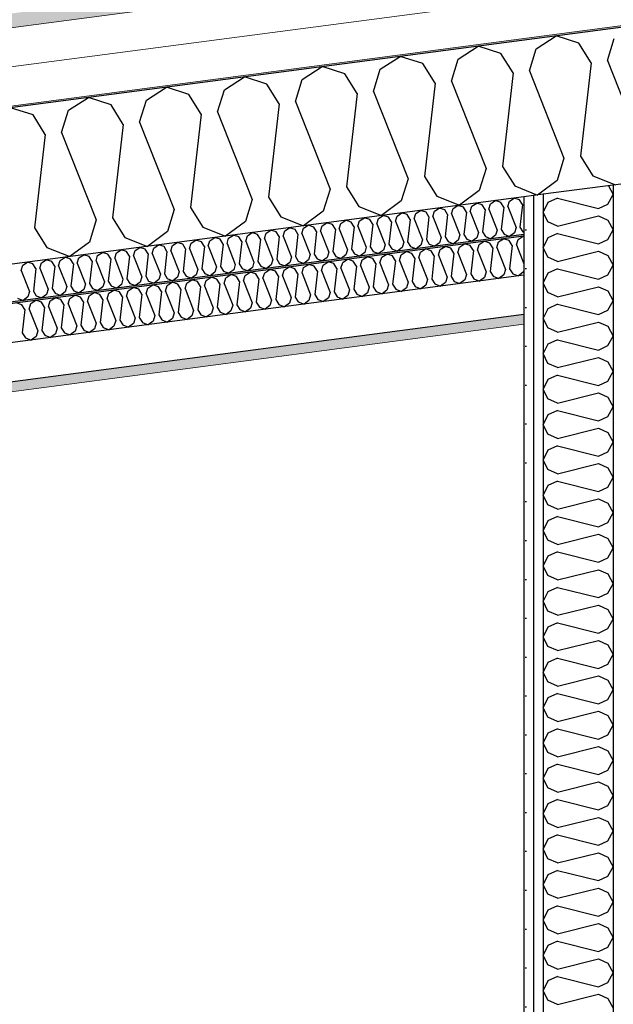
# Model space of a CAD drawing. Header units: millimetres. Extents: x -82116 to -57126, y -2070 to 13065.
# Tile 38 of 74: x -69587 to -68823, y 7403 to 8670. Entities that reach past the tile are written whole.
import ezdxf

# ---------------------------------------------------------------- set-up
doc = ezdxf.new("R2010")
doc.units = ezdxf.units.MM
doc.header["$LTSCALE"] = 0.5
doc.header["$MEASUREMENT"] = 0
doc.linetypes.add('PLINE', pattern=[0])
doc.layers.add('236- Innvendig kledning og overflate(Nye konstruksjoner)', color=7, linetype='Continuous', lineweight=0)
doc.layers.add('262- Taktekking(Nye konstruksjoner)', color=7, linetype='Continuous', lineweight=0)
for name, color, linetype in [('242- Ikke-bærende innervegger', 7, 'Continuous'), ('242- Ikke-bærende innervegger (Skravur)', 7, 'Continuous'), ('256- Faste himlinger og overflatebehandling (Skravur)(Nye konstruksjoner)', 7, 'Continuous'), ('256- Faste himlinger og overflatebehandling(Nye konstruksjoner)', 7, 'Continuous'), ('261- Primærkonstruksjon (tak)', 7, 'Continuous'), ('261- Primærkonstruksjon (tak) (Skravur)', 7, 'Continuous'), ('262- Taktekking (Skravur)(Nye konstruksjoner)', 7, 'Continuous')]:
    doc.layers.add(name, color=color, linetype=linetype)
pattern_1 = [(270, (0, 0), (86.60254, 0), [0, -50]), (270, (43.3, -25), (86.60254, 0), [0, -50])]

# ---------------------------------------------------------------- blocks, each defined once
blk = doc.blocks.new('*X4')
at = {"layer": '261- Primærkonstruksjon (tak) (Skravur)', "linetype": 'PLINE'}
for p, q in [((-68922.3, 8632.9), (-68896.6, 8649.5)), ((-68867.5, 8640.1), (-68896.6, 8649.5)), ((-68830.7, 8617.6), (-68822, 8646.1)), ((-69022.6, 8619.7), (-68996.9, 8636.3)), ((-68967.8, 8626.9), (-68996.9, 8636.3)), ((-68931, 8604.4), (-68922.3, 8632.9)), ((-68851.7, 8614.9), (-68867.5, 8640.1)), ((-69122.9, 8606.5), (-69097.2, 8623.1)), ((-69068.1, 8613.7), (-69097.2, 8623.1)), ((-69031.3, 8591.2), (-69022.6, 8619.7)), ((-68952, 8601.7), (-68967.8, 8626.9)), ((-68830.7, 8617.6), (-68786.3, 8505.2)), ((-69223.2, 8593.3), (-69197.5, 8609.9)), ((-69168.4, 8600.5), (-69197.5, 8609.9)), ((-69131.6, 8578), (-69122.9, 8606.5)), ((-69052.3, 8588.5), (-69068.1, 8613.7)), ((-68931, 8604.4), (-68886.6, 8491.9)), ((-68851.7, 8614.9), (-68865.5, 8494.7)), ((-69323.5, 8580.1), (-69297.8, 8596.7)), ((-69268.7, 8587.3), (-69297.8, 8596.7)), ((-69231.9, 8564.8), (-69223.2, 8593.3)), ((-69152.7, 8575.3), (-69168.4, 8600.5)), ((-69031.3, 8591.2), (-68986.9, 8478.7)), ((-68952, 8601.7), (-68965.8, 8481.5)), ((-69423.8, 8566.9), (-69398.1, 8583.4)), ((-69369, 8574.1), (-69398.1, 8583.4)), ((-69332.2, 8551.6), (-69323.5, 8580.1)), ((-69253, 8562), (-69268.7, 8587.3)), ((-69052.3, 8588.5), (-69066.1, 8468.3)), ((-69524.1, 8553.7), (-69498.4, 8570.2)), ((-69469.3, 8560.9), (-69498.4, 8570.2)), ((-69432.5, 8538.4), (-69423.8, 8566.9)), ((-69353.3, 8548.8), (-69369, 8574.1)), ((-69152.7, 8575.3), (-69166.4, 8455.1)), ((-69131.6, 8578), (-69087.2, 8465.5)), ((-69569.6, 8547.7), (-69598.7, 8557)), ((-69532.8, 8525.2), (-69524.1, 8553.7)), ((-69453.6, 8535.6), (-69469.3, 8560.9)), ((-69253, 8562), (-69266.7, 8441.9)), ((-69231.9, 8564.8), (-69187.5, 8452.3)), ((-69553.9, 8522.4), (-69569.6, 8547.7)), ((-69353.3, 8548.8), (-69367, 8428.7)), ((-69332.2, 8551.6), (-69287.8, 8439.1)), ((-69453.6, 8535.6), (-69467.3, 8415.5)), ((-69432.5, 8538.4), (-69388.1, 8425.9)), ((-69553.9, 8522.4), (-69567.6, 8402.3)), ((-69532.8, 8525.2), (-69488.4, 8412.7)), ((-68886.6, 8491.9), (-68895.3, 8463.5)), ((-68865.5, 8494.7), (-68849.7, 8469.5)), ((-68986.9, 8478.7), (-68995.6, 8450.3)), ((-68965.8, 8481.5), (-68950, 8456.3)), ((-69087.2, 8465.5), (-69095.9, 8437.1)), ((-69066.1, 8468.3), (-69050.3, 8443.1)), ((-68849.7, 8469.5), (-68820.3, 8457.8)), ((-69187.5, 8452.3), (-69196.2, 8423.9)), ((-69166.4, 8455.1), (-69150.7, 8429.9)), ((-68950, 8456.3), (-68920.6, 8444.6)), ((-68895.3, 8463.5), (-68920.6, 8444.6)), ((-69287.8, 8439.1), (-69296.5, 8410.7)), ((-69266.7, 8441.9), (-69251, 8416.6)), ((-69050.3, 8443.1), (-69020.9, 8431.4)), ((-68995.6, 8450.3), (-69020.9, 8431.4)), ((-69367, 8428.7), (-69351.3, 8403.4)), ((-69150.7, 8429.9), (-69121.3, 8418.2)), ((-69095.9, 8437.1), (-69121.3, 8418.2)), ((-69467.3, 8415.5), (-69451.6, 8390.2)), ((-69388.1, 8425.9), (-69396.8, 8397.5)), ((-69251, 8416.6), (-69221.6, 8405)), ((-69196.2, 8423.9), (-69221.6, 8405)), ((-69567.6, 8402.3), (-69551.9, 8377)), ((-69488.4, 8412.7), (-69497.1, 8384.2)), ((-69351.3, 8403.4), (-69321.9, 8391.8)), ((-69296.5, 8410.7), (-69321.9, 8391.8)), ((-69451.6, 8390.2), (-69422.2, 8378.6)), ((-69396.8, 8397.5), (-69422.2, 8378.6)), ((-69551.9, 8377), (-69522.5, 8365.4)), ((-69497.1, 8384.2), (-69522.5, 8365.4))]:
    blk.add_line(p, q, dxfattribs=at)
blk = doc.blocks.new('*X10')
at = {"layer": '256- Faste himlinger og overflatebehandling (Skravur)(Nye konstruksjoner)', "linetype": 'PLINE'}
for p, q in [((-68956.9, 8436.6), (-68950.7, 8440.6)), ((-68943.7, 8438.4), (-68950.7, 8440.6)), ((-69053.2, 8424), (-69047, 8427.9)), ((-69040, 8425.7), (-69047, 8427.9)), ((-69031.2, 8420.3), (-69029.1, 8427.1)), ((-69029.1, 8427.1), (-69023, 8431.1)), ((-69016, 8428.9), (-69023, 8431.1)), ((-69012.2, 8422.8), (-69016, 8428.9)), ((-69007.1, 8423.5), (-69005, 8430.3)), ((-69005, 8430.3), (-68998.9, 8434.3)), ((-68991.9, 8432), (-68998.9, 8434.3)), ((-68988.1, 8426), (-68991.9, 8432)), ((-68983.1, 8426.6), (-68981, 8433.5)), ((-68983.1, 8426.6), (-68972.4, 8399.6)), ((-68981, 8433.5), (-68974.8, 8437.5)), ((-68967.8, 8435.2), (-68974.8, 8437.5)), ((-68964, 8429.1), (-68967.8, 8435.2)), ((-68964, 8429.1), (-68967.3, 8400.3)), ((-68959, 8429.8), (-68956.9, 8436.6)), ((-68959, 8429.8), (-68948.3, 8402.8)), ((-68940, 8432.3), (-68943.7, 8438.4)), ((-68940, 8432.3), (-68943.3, 8403.5)), ((-69149.5, 8411.3), (-69143.3, 8415.3)), ((-69136.3, 8413), (-69143.3, 8415.3)), ((-69127.5, 8407.6), (-69125.4, 8414.5)), ((-69125.4, 8414.5), (-69119.2, 8418.4)), ((-69112.3, 8416.2), (-69119.2, 8418.4)), ((-69108.5, 8410.1), (-69112.3, 8416.2)), ((-69103.4, 8410.8), (-69101.3, 8417.6)), ((-69101.3, 8417.6), (-69095.2, 8421.6)), ((-69088.2, 8419.4), (-69095.2, 8421.6)), ((-69084.4, 8413.3), (-69088.2, 8419.4)), ((-69079.3, 8414), (-69077.3, 8420.8)), ((-69079.3, 8414), (-69068.7, 8387)), ((-69077.3, 8420.8), (-69071.1, 8424.8)), ((-69064.1, 8422.5), (-69071.1, 8424.8)), ((-69060.3, 8416.5), (-69064.1, 8422.5)), ((-69060.3, 8416.5), (-69063.6, 8387.6)), ((-69055.3, 8417.1), (-69053.2, 8424)), ((-69055.3, 8417.1), (-69044.6, 8390.1)), ((-69036.3, 8419.6), (-69040, 8425.7)), ((-69036.3, 8419.6), (-69039.6, 8390.8)), ((-69031.2, 8420.3), (-69020.5, 8393.3)), ((-69012.2, 8422.8), (-69015.5, 8394)), ((-69007.1, 8423.5), (-68996.5, 8396.5)), ((-68988.1, 8426), (-68991.4, 8397.1)), ((-69245.8, 8398.6), (-69239.6, 8402.6)), ((-69232.6, 8400.3), (-69239.6, 8402.6)), ((-69223.8, 8395), (-69221.7, 8401.8)), ((-69221.7, 8401.8), (-69215.5, 8405.8)), ((-69208.6, 8403.5), (-69215.5, 8405.8)), ((-69204.8, 8397.5), (-69208.6, 8403.5)), ((-69199.7, 8398.1), (-69197.6, 8405)), ((-69197.6, 8405), (-69191.5, 8408.9)), ((-69184.5, 8406.7), (-69191.5, 8408.9)), ((-69180.7, 8400.6), (-69184.5, 8406.7)), ((-69175.6, 8401.3), (-69173.6, 8408.1)), ((-69175.6, 8401.3), (-69165, 8374.3)), ((-69173.6, 8408.1), (-69167.4, 8412.1)), ((-69160.4, 8409.9), (-69167.4, 8412.1)), ((-69156.6, 8403.8), (-69160.4, 8409.9)), ((-69156.6, 8403.8), (-69159.9, 8375)), ((-69151.6, 8404.5), (-69149.5, 8411.3)), ((-69151.6, 8404.5), (-69140.9, 8377.5)), ((-69132.6, 8407), (-69136.3, 8413)), ((-69132.6, 8407), (-69135.9, 8378.1)), ((-69127.5, 8407.6), (-69116.8, 8380.6)), ((-69108.5, 8410.1), (-69111.8, 8381.3)), ((-69103.4, 8410.8), (-69092.8, 8383.8)), ((-69084.4, 8413.3), (-69087.7, 8384.5)), ((-68948.3, 8402.8), (-68950.4, 8396)), ((-68943.3, 8403.5), (-68939.5, 8397.4)), ((-69342.1, 8385.9), (-69335.9, 8389.9)), ((-69328.9, 8387.7), (-69335.9, 8389.9)), ((-69320.1, 8382.3), (-69318, 8389.1)), ((-69318, 8389.1), (-69311.8, 8393.1)), ((-69304.8, 8390.8), (-69311.8, 8393.1)), ((-69301.1, 8384.8), (-69304.8, 8390.8)), ((-69296, 8385.4), (-69293.9, 8392.3)), ((-69293.9, 8392.3), (-69287.8, 8396.3)), ((-69280.8, 8394), (-69287.8, 8396.3)), ((-69277, 8387.9), (-69280.8, 8394)), ((-69271.9, 8388.6), (-69269.9, 8395.4)), ((-69271.9, 8388.6), (-69261.3, 8361.6)), ((-69269.9, 8395.4), (-69263.7, 8399.4)), ((-69256.7, 8397.2), (-69263.7, 8399.4)), ((-69252.9, 8391.1), (-69256.7, 8397.2)), ((-69252.9, 8391.1), (-69256.2, 8362.3)), ((-69247.9, 8391.8), (-69245.8, 8398.6)), ((-69247.9, 8391.8), (-69237.2, 8364.8)), ((-69228.8, 8394.3), (-69232.6, 8400.3)), ((-69228.8, 8394.3), (-69232.2, 8365.4)), ((-69223.8, 8395), (-69213.1, 8368)), ((-69204.8, 8397.5), (-69208.1, 8368.6)), ((-69199.7, 8398.1), (-69189.1, 8371.1)), ((-69180.7, 8400.6), (-69184, 8371.8)), ((-69044.6, 8390.1), (-69046.7, 8383.3)), ((-69039.6, 8390.8), (-69035.8, 8384.7)), ((-69020.5, 8393.3), (-69022.6, 8386.5)), ((-69015.5, 8394), (-69011.7, 8387.9)), ((-68998.6, 8389.6), (-69004.6, 8385.1)), ((-68996.5, 8396.5), (-68998.6, 8389.6)), ((-68991.4, 8397.1), (-68987.6, 8391.1)), ((-68987.6, 8391.1), (-68980.6, 8388.3)), ((-68974.5, 8392.8), (-68980.6, 8388.3)), ((-68972.4, 8399.6), (-68974.5, 8392.8)), ((-68967.3, 8400.3), (-68963.6, 8394.3)), ((-68963.6, 8394.3), (-68956.5, 8391.4)), ((-68950.4, 8396), (-68956.5, 8391.4)), ((-68939.5, 8397.4), (-68938.2, 8396.9)), ((-69438.4, 8373.3), (-69432.2, 8377.2)), ((-69425.2, 8375), (-69432.2, 8377.2)), ((-69416.4, 8369.6), (-69414.3, 8376.4)), ((-69414.3, 8376.4), (-69408.1, 8380.4)), ((-69401.1, 8378.2), (-69408.1, 8380.4)), ((-69397.4, 8372.1), (-69401.1, 8378.2)), ((-69392.3, 8372.8), (-69390.2, 8379.6)), ((-69390.2, 8379.6), (-69384.1, 8383.6)), ((-69377.1, 8381.3), (-69384.1, 8383.6)), ((-69373.3, 8375.3), (-69377.1, 8381.3)), ((-69368.2, 8375.9), (-69366.1, 8382.8)), ((-69368.2, 8375.9), (-69357.6, 8348.9)), ((-69366.1, 8382.8), (-69360, 8386.7)), ((-69353, 8384.5), (-69360, 8386.7)), ((-69349.2, 8378.4), (-69353, 8384.5)), ((-69349.2, 8378.4), (-69352.5, 8349.6)), ((-69344.2, 8379.1), (-69342.1, 8385.9)), ((-69344.2, 8379.1), (-69333.5, 8352.1)), ((-69325.1, 8381.6), (-69328.9, 8387.7)), ((-69325.1, 8381.6), (-69328.4, 8352.8)), ((-69320.1, 8382.3), (-69309.4, 8355.3)), ((-69301.1, 8384.8), (-69304.4, 8355.9)), ((-69296, 8385.4), (-69285.4, 8358.4)), ((-69277, 8387.9), (-69280.3, 8359.1)), ((-69140.9, 8377.5), (-69143, 8370.6)), ((-69135.9, 8378.1), (-69132.1, 8372.1)), ((-69116.8, 8380.6), (-69118.9, 8373.8)), ((-69111.8, 8381.3), (-69108, 8375.2)), ((-69094.9, 8377), (-69100.9, 8372.4)), ((-69092.8, 8383.8), (-69094.9, 8377)), ((-69087.7, 8384.5), (-69083.9, 8378.4)), ((-69083.9, 8378.4), (-69076.9, 8375.6)), ((-69070.8, 8380.1), (-69076.9, 8375.6)), ((-69068.7, 8387), (-69070.8, 8380.1)), ((-69063.6, 8387.6), (-69059.9, 8381.6)), ((-69059.9, 8381.6), (-69052.8, 8378.8)), ((-69046.7, 8383.3), (-69052.8, 8378.8)), ((-69035.8, 8384.7), (-69028.7, 8381.9)), ((-69022.6, 8386.5), (-69028.7, 8381.9)), ((-69011.7, 8387.9), (-69004.6, 8385.1)), ((-69534.7, 8360.6), (-69528.5, 8364.6)), ((-69521.5, 8362.3), (-69528.5, 8364.6)), ((-69512.7, 8356.9), (-69510.6, 8363.8)), ((-69510.6, 8363.8), (-69504.4, 8367.7)), ((-69497.4, 8365.5), (-69504.4, 8367.7)), ((-69493.7, 8359.4), (-69497.4, 8365.5)), ((-69488.6, 8360.1), (-69486.5, 8366.9)), ((-69486.5, 8366.9), (-69480.3, 8370.9)), ((-69473.4, 8368.7), (-69480.3, 8370.9)), ((-69469.6, 8362.6), (-69473.4, 8368.7)), ((-69464.5, 8363.3), (-69462.4, 8370.1)), ((-69464.5, 8363.3), (-69453.9, 8336.3)), ((-69462.4, 8370.1), (-69456.3, 8374.1)), ((-69449.3, 8371.8), (-69456.3, 8374.1)), ((-69445.5, 8365.8), (-69449.3, 8371.8)), ((-69445.5, 8365.8), (-69448.8, 8336.9)), ((-69440.5, 8366.4), (-69438.4, 8373.3)), ((-69440.5, 8366.4), (-69429.8, 8339.4)), ((-69421.4, 8368.9), (-69425.2, 8375)), ((-69421.4, 8368.9), (-69424.7, 8340.1)), ((-69416.4, 8369.6), (-69405.7, 8342.6)), ((-69397.4, 8372.1), (-69400.7, 8343.3)), ((-69392.3, 8372.8), (-69381.6, 8345.8)), ((-69373.3, 8375.3), (-69376.6, 8346.4)), ((-69237.2, 8364.8), (-69239.3, 8358)), ((-69232.2, 8365.4), (-69228.4, 8359.4)), ((-69213.1, 8368), (-69215.2, 8361.1)), ((-69208.1, 8368.6), (-69204.3, 8362.6)), ((-69191.1, 8364.3), (-69197.2, 8359.8)), ((-69189.1, 8371.1), (-69191.1, 8364.3)), ((-69184, 8371.8), (-69180.2, 8365.7)), ((-69180.2, 8365.7), (-69173.2, 8362.9)), ((-69167.1, 8367.5), (-69173.2, 8362.9)), ((-69165, 8374.3), (-69167.1, 8367.5)), ((-69159.9, 8375), (-69156.1, 8368.9)), ((-69156.1, 8368.9), (-69149.1, 8366.1)), ((-69143, 8370.6), (-69149.1, 8366.1)), ((-69132.1, 8372.1), (-69125, 8369.3)), ((-69118.9, 8373.8), (-69125, 8369.3)), ((-69108, 8375.2), (-69100.9, 8372.4)), ((-69584.9, 8347.4), (-69582.8, 8354.2)), ((-69582.8, 8354.2), (-69576.6, 8358.2)), ((-69569.7, 8356), (-69576.6, 8358.2)), ((-69565.9, 8349.9), (-69569.7, 8356)), ((-69560.8, 8350.6), (-69558.7, 8357.4)), ((-69560.8, 8350.6), (-69550.2, 8323.6)), ((-69558.7, 8357.4), (-69552.6, 8361.4)), ((-69545.6, 8359.1), (-69552.6, 8361.4)), ((-69541.8, 8353.1), (-69545.6, 8359.1)), ((-69541.8, 8353.1), (-69545.1, 8324.2)), ((-69536.7, 8353.7), (-69534.7, 8360.6)), ((-69536.7, 8353.7), (-69526.1, 8326.8)), ((-69517.7, 8356.3), (-69521.5, 8362.3)), ((-69517.7, 8356.3), (-69521, 8327.4)), ((-69512.7, 8356.9), (-69502, 8329.9)), ((-69493.7, 8359.4), (-69497, 8330.6)), ((-69488.6, 8360.1), (-69477.9, 8333.1)), ((-69469.6, 8362.6), (-69472.9, 8333.8)), ((-69333.5, 8352.1), (-69335.6, 8345.3)), ((-69328.4, 8352.8), (-69324.7, 8346.7)), ((-69309.4, 8355.3), (-69311.5, 8348.4)), ((-69304.4, 8355.9), (-69300.6, 8349.9)), ((-69287.4, 8351.6), (-69293.5, 8347.1)), ((-69285.4, 8358.4), (-69287.4, 8351.6)), ((-69280.3, 8359.1), (-69276.5, 8353.1)), ((-69276.5, 8353.1), (-69269.5, 8350.2)), ((-69263.4, 8354.8), (-69269.5, 8350.2)), ((-69261.3, 8361.6), (-69263.4, 8354.8)), ((-69256.2, 8362.3), (-69252.4, 8356.2)), ((-69252.4, 8356.2), (-69245.4, 8353.4)), ((-69239.3, 8358), (-69245.4, 8353.4)), ((-69228.4, 8359.4), (-69221.3, 8356.6)), ((-69215.2, 8361.1), (-69221.3, 8356.6)), ((-69204.3, 8362.6), (-69197.2, 8359.8)), ((-69584.9, 8347.4), (-69574.2, 8320.4)), ((-69565.9, 8349.9), (-69569.2, 8321.1)), ((-69429.8, 8339.4), (-69431.9, 8332.6)), ((-69424.7, 8340.1), (-69421, 8334)), ((-69405.7, 8342.6), (-69407.8, 8335.8)), ((-69400.7, 8343.3), (-69396.9, 8337.2)), ((-69383.7, 8338.9), (-69389.8, 8334.4)), ((-69381.6, 8345.8), (-69383.7, 8338.9)), ((-69376.6, 8346.4), (-69372.8, 8340.4)), ((-69372.8, 8340.4), (-69365.8, 8337.6)), ((-69359.7, 8342.1), (-69365.8, 8337.6)), ((-69357.6, 8348.9), (-69359.7, 8342.1)), ((-69352.5, 8349.6), (-69348.7, 8343.5)), ((-69348.7, 8343.5), (-69341.7, 8340.7)), ((-69335.6, 8345.3), (-69341.7, 8340.7)), ((-69324.7, 8346.7), (-69317.6, 8343.9)), ((-69311.5, 8348.4), (-69317.6, 8343.9)), ((-69300.6, 8349.9), (-69293.5, 8347.1)), ((-69526.1, 8326.8), (-69528.2, 8319.9)), ((-69521, 8327.4), (-69517.3, 8321.4)), ((-69502, 8329.9), (-69504.1, 8323.1)), ((-69497, 8330.6), (-69493.2, 8324.5)), ((-69480, 8326.3), (-69486.1, 8321.7)), ((-69477.9, 8333.1), (-69480, 8326.3)), ((-69472.9, 8333.8), (-69469.1, 8327.7)), ((-69469.1, 8327.7), (-69462, 8324.9)), ((-69456, 8329.4), (-69462, 8324.9)), ((-69453.9, 8336.3), (-69456, 8329.4)), ((-69448.8, 8336.9), (-69445, 8330.9)), ((-69445, 8330.9), (-69438, 8328.1)), ((-69431.9, 8332.6), (-69438, 8328.1)), ((-69421, 8334), (-69413.9, 8331.2)), ((-69407.8, 8335.8), (-69413.9, 8331.2)), ((-69396.9, 8337.2), (-69389.8, 8334.4)), ((-69576.3, 8313.6), (-69582.4, 8309)), ((-69574.2, 8320.4), (-69576.3, 8313.6)), ((-69569.2, 8321.1), (-69565.4, 8315)), ((-69565.4, 8315), (-69558.3, 8312.2)), ((-69552.2, 8316.7), (-69558.3, 8312.2)), ((-69550.2, 8323.6), (-69552.2, 8316.7)), ((-69545.1, 8324.2), (-69541.3, 8318.2)), ((-69541.3, 8318.2), (-69534.3, 8315.4)), ((-69528.2, 8319.9), (-69534.3, 8315.4)), ((-69517.3, 8321.4), (-69510.2, 8318.6)), ((-69504.1, 8323.1), (-69510.2, 8318.6)), ((-69493.2, 8324.5), (-69486.1, 8321.7)), ((-69589.5, 8311.8), (-69582.4, 8309))]:
    blk.add_line(p, q, dxfattribs=at)
blk = doc.blocks.new('*X11')
at = {"layer": '256- Faste himlinger og overflatebehandling (Skravur)(Nye konstruksjoner)', "linetype": 'PLINE'}
for p, q in [((-68970.7, 8384.3), (-68964.3, 8388.4)), ((-68957, 8386.1), (-68964.3, 8388.4)), ((-68945.6, 8387.6), (-68939.2, 8391.7)), ((-68938.2, 8391.4), (-68939.2, 8391.7)), ((-69045.9, 8374.4), (-69039.5, 8378.5)), ((-69032.2, 8376.2), (-69039.5, 8378.5)), ((-69028.3, 8369.9), (-69032.2, 8376.2)), ((-69023, 8370.5), (-69020.8, 8377.7)), ((-69020.8, 8377.7), (-69014.4, 8381.8)), ((-69007.1, 8379.5), (-69014.4, 8381.8)), ((-69003.2, 8373.2), (-69007.1, 8379.5)), ((-68997.9, 8373.8), (-68995.8, 8381)), ((-68995.8, 8381), (-68989.3, 8385.1)), ((-68982.1, 8382.8), (-68989.3, 8385.1)), ((-68978.1, 8376.5), (-68982.1, 8382.8)), ((-68978.1, 8376.5), (-68981.6, 8346.4)), ((-68972.9, 8377.1), (-68970.7, 8384.3)), ((-68972.9, 8377.1), (-68961.8, 8349)), ((-68953.1, 8379.8), (-68957, 8386.1)), ((-68953.1, 8379.8), (-68956.5, 8349.7)), ((-68947.8, 8380.5), (-68945.6, 8387.6)), ((-68947.8, 8380.5), (-68938.2, 8356.1)), ((-69146.2, 8361.2), (-69139.8, 8365.3)), ((-69132.5, 8363), (-69139.8, 8365.3)), ((-69128.6, 8356.6), (-69132.5, 8363)), ((-69123.3, 8357.3), (-69121.1, 8364.5)), ((-69121.1, 8364.5), (-69114.7, 8368.6)), ((-69107.4, 8366.3), (-69114.7, 8368.6)), ((-69103.5, 8359.9), (-69107.4, 8366.3)), ((-69098.2, 8360.6), (-69096.1, 8367.8)), ((-69096.1, 8367.8), (-69089.6, 8371.9)), ((-69082.4, 8369.6), (-69089.6, 8371.9)), ((-69078.4, 8363.3), (-69082.4, 8369.6)), ((-69078.4, 8363.3), (-69081.9, 8333.2)), ((-69073.2, 8363.9), (-69071, 8371.1)), ((-69073.2, 8363.9), (-69062.1, 8335.8)), ((-69071, 8371.1), (-69064.6, 8375.2)), ((-69057.3, 8372.9), (-69064.6, 8375.2)), ((-69053.4, 8366.6), (-69057.3, 8372.9)), ((-69053.4, 8366.6), (-69056.8, 8336.5)), ((-69048.1, 8367.2), (-69045.9, 8374.4)), ((-69048.1, 8367.2), (-69037, 8339.1)), ((-69028.3, 8369.9), (-69031.7, 8339.8)), ((-69023, 8370.5), (-69011.9, 8342.4)), ((-69003.2, 8373.2), (-69006.6, 8343.1)), ((-68997.9, 8373.8), (-68986.8, 8345.7)), ((-69246.5, 8348), (-69240.1, 8352.1)), ((-69232.8, 8349.8), (-69240.1, 8352.1)), ((-69223.6, 8344.1), (-69221.5, 8351.3)), ((-69221.5, 8351.3), (-69215, 8355.4)), ((-69207.8, 8353.1), (-69215, 8355.4)), ((-69203.8, 8346.7), (-69207.8, 8353.1)), ((-69198.5, 8347.4), (-69196.4, 8354.6)), ((-69196.4, 8354.6), (-69190, 8358.7)), ((-69182.7, 8356.4), (-69190, 8358.7)), ((-69178.7, 8350), (-69182.7, 8356.4)), ((-69173.5, 8350.7), (-69171.3, 8357.9)), ((-69173.5, 8350.7), (-69162.4, 8322.6)), ((-69171.3, 8357.9), (-69164.9, 8362)), ((-69157.6, 8359.7), (-69164.9, 8362)), ((-69153.7, 8353.3), (-69157.6, 8359.7)), ((-69153.7, 8353.3), (-69157.1, 8323.3)), ((-69148.4, 8354), (-69146.2, 8361.2)), ((-69148.4, 8354), (-69137.3, 8325.9)), ((-69128.6, 8356.6), (-69132, 8326.6)), ((-69123.3, 8357.3), (-69112.2, 8329.2)), ((-69103.5, 8359.9), (-69107, 8329.9)), ((-69098.2, 8360.6), (-69087.1, 8332.5)), ((-69346.8, 8334.7), (-69340.4, 8338.9)), ((-69333.1, 8336.5), (-69340.4, 8338.9)), ((-69323.9, 8330.9), (-69321.8, 8338)), ((-69321.8, 8338), (-69315.3, 8342.2)), ((-69308.1, 8339.9), (-69315.3, 8342.2)), ((-69304.1, 8333.5), (-69308.1, 8339.9)), ((-69298.9, 8334.2), (-69296.7, 8341.3)), ((-69296.7, 8341.3), (-69290.3, 8345.5)), ((-69283, 8343.2), (-69290.3, 8345.5)), ((-69279, 8336.8), (-69283, 8343.2)), ((-69273.8, 8337.5), (-69271.6, 8344.7)), ((-69271.6, 8344.7), (-69265.2, 8348.8)), ((-69257.9, 8346.5), (-69265.2, 8348.8)), ((-69254, 8340.1), (-69257.9, 8346.5)), ((-69254, 8340.1), (-69257.4, 8310.1)), ((-69248.7, 8340.8), (-69246.5, 8348)), ((-69248.7, 8340.8), (-69237.6, 8312.7)), ((-69228.9, 8343.4), (-69232.8, 8349.8)), ((-69228.9, 8343.4), (-69232.3, 8313.4)), ((-69223.6, 8344.1), (-69212.5, 8316)), ((-69203.8, 8346.7), (-69207.3, 8316.7)), ((-69198.5, 8347.4), (-69187.4, 8319.3)), ((-69178.7, 8350), (-69182.2, 8320)), ((-69037, 8339.1), (-69039.2, 8332)), ((-69031.7, 8339.8), (-69027.8, 8333.5)), ((-69011.9, 8342.4), (-69014.1, 8335.3)), ((-69006.6, 8343.1), (-69002.7, 8336.8)), ((-68989, 8338.6), (-68995.4, 8333.9)), ((-68986.8, 8345.7), (-68989, 8338.6)), ((-68981.6, 8346.4), (-68977.6, 8340.1)), ((-68977.6, 8340.1), (-68970.3, 8337.2)), ((-68963.9, 8341.9), (-68970.3, 8337.2)), ((-68961.8, 8349), (-68963.9, 8341.9)), ((-68956.5, 8349.7), (-68952.6, 8343.4)), ((-68952.6, 8343.4), (-68945.2, 8340.5)), ((-68938.9, 8345.2), (-68945.2, 8340.5)), ((-68938.2, 8347.5), (-68938.9, 8345.2)), ((-69447.1, 8321.5), (-69440.7, 8325.7)), ((-69433.4, 8323.3), (-69440.7, 8325.7)), ((-69422.1, 8324.8), (-69415.6, 8329)), ((-69408.4, 8326.6), (-69415.6, 8329)), ((-69404.4, 8320.3), (-69408.4, 8326.6)), ((-69399.2, 8321), (-69397, 8328.1)), ((-69397, 8328.1), (-69390.6, 8332.3)), ((-69383.3, 8329.9), (-69390.6, 8332.3)), ((-69379.4, 8323.6), (-69383.3, 8329.9)), ((-69374.1, 8324.3), (-69371.9, 8331.4)), ((-69371.9, 8331.4), (-69365.5, 8335.6)), ((-69358.2, 8333.2), (-69365.5, 8335.6)), ((-69354.3, 8326.9), (-69358.2, 8333.2)), ((-69354.3, 8326.9), (-69357.7, 8296.9)), ((-69349, 8327.6), (-69346.8, 8334.7)), ((-69349, 8327.6), (-69337.9, 8299.5)), ((-69329.2, 8330.2), (-69333.1, 8336.5)), ((-69329.2, 8330.2), (-69332.6, 8300.2)), ((-69323.9, 8330.9), (-69312.8, 8302.8)), ((-69304.1, 8333.5), (-69307.6, 8303.5)), ((-69298.9, 8334.2), (-69287.8, 8306.1)), ((-69279, 8336.8), (-69282.5, 8306.8)), ((-69273.8, 8337.5), (-69262.7, 8309.4)), ((-69137.3, 8325.9), (-69139.5, 8318.8)), ((-69132, 8326.6), (-69128.1, 8320.3)), ((-69112.2, 8329.2), (-69114.4, 8322.1)), ((-69107, 8329.9), (-69103, 8323.6)), ((-69089.3, 8325.4), (-69095.7, 8320.7)), ((-69087.1, 8332.5), (-69089.3, 8325.4)), ((-69081.9, 8333.2), (-69077.9, 8326.9)), ((-69077.9, 8326.9), (-69070.6, 8324)), ((-69064.2, 8328.7), (-69070.6, 8324)), ((-69062.1, 8335.8), (-69064.2, 8328.7)), ((-69056.8, 8336.5), (-69052.9, 8330.2)), ((-69052.9, 8330.2), (-69045.5, 8327.3)), ((-69039.2, 8332), (-69045.5, 8327.3)), ((-69027.8, 8333.5), (-69020.4, 8330.6)), ((-69014.1, 8335.3), (-69020.4, 8330.6)), ((-69002.7, 8336.8), (-68995.4, 8333.9)), ((-69547.4, 8308.3), (-69541, 8312.5)), ((-69533.8, 8310.1), (-69541, 8312.5)), ((-69522.4, 8311.6), (-69516, 8315.8)), ((-69508.7, 8313.4), (-69516, 8315.8)), ((-69504.7, 8307.1), (-69508.7, 8313.4)), ((-69499.5, 8307.8), (-69497.3, 8314.9)), ((-69497.3, 8314.9), (-69490.9, 8319.1)), ((-69483.6, 8316.7), (-69490.9, 8319.1)), ((-69479.7, 8310.4), (-69483.6, 8316.7)), ((-69474.4, 8311.1), (-69472.2, 8318.2)), ((-69472.2, 8318.2), (-69465.8, 8322.4)), ((-69458.5, 8320), (-69465.8, 8322.4)), ((-69454.6, 8313.7), (-69458.5, 8320)), ((-69454.6, 8313.7), (-69458, 8283.7)), ((-69449.3, 8314.4), (-69447.1, 8321.5)), ((-69449.3, 8314.4), (-69438.2, 8286.3)), ((-69429.5, 8317), (-69433.4, 8323.3)), ((-69429.5, 8317), (-69432.9, 8287)), ((-69424.2, 8317.7), (-69422.1, 8324.8)), ((-69424.2, 8317.7), (-69413.1, 8289.6)), ((-69404.4, 8320.3), (-69407.9, 8290.3)), ((-69399.2, 8321), (-69388.1, 8292.9)), ((-69379.4, 8323.6), (-69382.8, 8293.6)), ((-69374.1, 8324.3), (-69363, 8296.2)), ((-69237.6, 8312.7), (-69239.8, 8305.6)), ((-69232.3, 8313.4), (-69228.4, 8307.1)), ((-69212.5, 8316), (-69214.7, 8308.9)), ((-69207.3, 8316.7), (-69203.3, 8310.4)), ((-69187.4, 8319.3), (-69189.6, 8312.2)), ((-69182.2, 8320), (-69178.2, 8313.7)), ((-69178.2, 8313.7), (-69170.9, 8310.8)), ((-69164.5, 8315.5), (-69170.9, 8310.8)), ((-69162.4, 8322.6), (-69164.5, 8315.5)), ((-69157.1, 8323.3), (-69153.2, 8317)), ((-69153.2, 8317), (-69145.8, 8314.1)), ((-69139.5, 8318.8), (-69145.8, 8314.1)), ((-69128.1, 8320.3), (-69120.7, 8317.4)), ((-69114.4, 8322.1), (-69120.7, 8317.4)), ((-69103, 8323.6), (-69095.7, 8320.7)), ((-69583.9, 8303.5), (-69591.2, 8305.9)), ((-69580, 8297.2), (-69583.9, 8303.5)), ((-69574.7, 8297.9), (-69572.5, 8305)), ((-69572.5, 8305), (-69566.1, 8309.2)), ((-69558.8, 8306.8), (-69566.1, 8309.2)), ((-69554.9, 8300.5), (-69558.8, 8306.8)), ((-69554.9, 8300.5), (-69558.3, 8270.5)), ((-69549.6, 8301.2), (-69547.4, 8308.3)), ((-69549.6, 8301.2), (-69538.5, 8273.1)), ((-69529.8, 8303.8), (-69533.8, 8310.1)), ((-69529.8, 8303.8), (-69533.3, 8273.8)), ((-69524.5, 8304.5), (-69522.4, 8311.6)), ((-69524.5, 8304.5), (-69513.4, 8276.4)), ((-69504.7, 8307.1), (-69508.2, 8277.1)), ((-69499.5, 8307.8), (-69488.4, 8279.7)), ((-69479.7, 8310.4), (-69483.1, 8280.4)), ((-69474.4, 8311.1), (-69463.3, 8283)), ((-69332.6, 8300.2), (-69328.7, 8293.9)), ((-69312.8, 8302.8), (-69315, 8295.7)), ((-69307.6, 8303.5), (-69303.6, 8297.2)), ((-69287.8, 8306.1), (-69289.9, 8299)), ((-69282.5, 8306.8), (-69278.5, 8300.5)), ((-69278.5, 8300.5), (-69271.2, 8297.6)), ((-69264.9, 8302.3), (-69271.2, 8297.6)), ((-69262.7, 8309.4), (-69264.9, 8302.3)), ((-69257.4, 8310.1), (-69253.5, 8303.8)), ((-69253.5, 8303.8), (-69246.1, 8300.9)), ((-69239.8, 8305.6), (-69246.1, 8300.9)), ((-69228.4, 8307.1), (-69221, 8304.2)), ((-69214.7, 8308.9), (-69221, 8304.2)), ((-69203.3, 8310.4), (-69196, 8307.5)), ((-69189.6, 8312.2), (-69196, 8307.5)), ((-69580, 8297.2), (-69583.4, 8267.2)), ((-69574.7, 8297.9), (-69563.6, 8269.8)), ((-69432.9, 8287), (-69429, 8280.7)), ((-69413.1, 8289.6), (-69415.3, 8282.5)), ((-69407.9, 8290.3), (-69403.9, 8284)), ((-69388.1, 8292.9), (-69390.2, 8285.8)), ((-69382.8, 8293.6), (-69378.9, 8287.3)), ((-69378.9, 8287.3), (-69371.5, 8284.4)), ((-69365.2, 8289.1), (-69371.5, 8284.4)), ((-69363, 8296.2), (-69365.2, 8289.1)), ((-69357.7, 8296.9), (-69353.8, 8290.6)), ((-69353.8, 8290.6), (-69346.4, 8287.7)), ((-69340.1, 8292.4), (-69346.4, 8287.7)), ((-69337.9, 8299.5), (-69340.1, 8292.4)), ((-69328.7, 8293.9), (-69321.3, 8291)), ((-69315, 8295.7), (-69321.3, 8291)), ((-69303.6, 8297.2), (-69296.3, 8294.3)), ((-69289.9, 8299), (-69296.3, 8294.3)), ((-69513.4, 8276.4), (-69515.6, 8269.3)), ((-69508.2, 8277.1), (-69504.2, 8270.8)), ((-69488.4, 8279.7), (-69490.5, 8272.6)), ((-69483.1, 8280.4), (-69479.2, 8274.1)), ((-69465.5, 8275.9), (-69471.8, 8271.2)), ((-69463.3, 8283), (-69465.5, 8275.9)), ((-69458, 8283.7), (-69454.1, 8277.4)), ((-69454.1, 8277.4), (-69446.7, 8274.5)), ((-69440.4, 8279.2), (-69446.7, 8274.5)), ((-69438.2, 8286.3), (-69440.4, 8279.2)), ((-69429, 8280.7), (-69421.7, 8277.8)), ((-69415.3, 8282.5), (-69421.7, 8277.8)), ((-69403.9, 8284), (-69396.6, 8281.1)), ((-69390.2, 8285.8), (-69396.6, 8281.1)), ((-69583.4, 8267.2), (-69579.5, 8260.9)), ((-69565.8, 8262.7), (-69572.1, 8258)), ((-69563.6, 8269.8), (-69565.8, 8262.7)), ((-69558.3, 8270.5), (-69554.4, 8264.2)), ((-69554.4, 8264.2), (-69547, 8261.3)), ((-69540.7, 8266), (-69547, 8261.3)), ((-69538.5, 8273.1), (-69540.7, 8266)), ((-69533.3, 8273.8), (-69529.3, 8267.5)), ((-69529.3, 8267.5), (-69522, 8264.6)), ((-69515.6, 8269.3), (-69522, 8264.6)), ((-69504.2, 8270.8), (-69496.9, 8267.9)), ((-69490.5, 8272.6), (-69496.9, 8267.9)), ((-69479.2, 8274.1), (-69471.8, 8271.2)), ((-69579.5, 8260.9), (-69572.1, 8258))]:
    blk.add_line(p, q, dxfattribs=at)
blk = doc.blocks.new('*X31')
at = {"layer": '242- Ikke-bærende innervegger (Skravur)', "linetype": 'PLINE'}
for p, q in [((-68829.4, 8456.6), (-68823.2, 8445.3)), ((-68895.1, 8440.5), (-68907.3, 8435)), ((-68895.1, 8440.5), (-68842.3, 8427.3)), ((-68830.1, 8432.9), (-68823.2, 8445.3)), ((-68907.3, 8435), (-68913.2, 8422.6)), ((-68842.3, 8427.3), (-68830.1, 8432.9)), ((-68907.3, 8410.1), (-68913.2, 8422.6)), ((-68895.1, 8404.6), (-68842.3, 8417.8)), ((-68842.3, 8417.8), (-68830.1, 8412.2)), ((-68895.1, 8404.6), (-68907.3, 8410.1)), ((-68830.1, 8412.2), (-68823.2, 8399.8)), ((-68907.3, 8389.5), (-68913.2, 8377)), ((-68895.1, 8395), (-68907.3, 8389.5)), ((-68895.1, 8395), (-68842.3, 8381.8)), ((-68830.1, 8387.4), (-68823.2, 8399.8)), ((-68907.3, 8364.6), (-68913.2, 8377)), ((-68842.3, 8381.8), (-68830.1, 8387.4)), ((-68895.1, 8359.1), (-68907.3, 8364.6)), ((-68895.1, 8359.1), (-68842.3, 8372.3)), ((-68842.3, 8372.3), (-68830.1, 8366.7)), ((-68830.1, 8366.7), (-68823.2, 8354.3)), ((-68830.1, 8341.8), (-68823.2, 8354.3)), ((-68907.3, 8343.9), (-68913.2, 8331.5)), ((-68895.1, 8349.5), (-68907.3, 8343.9)), ((-68895.1, 8349.5), (-68842.3, 8336.3)), ((-68842.3, 8336.3), (-68830.1, 8341.8)), ((-68907.3, 8319.1), (-68913.2, 8331.5)), ((-68895.1, 8313.5), (-68842.3, 8326.7)), ((-68842.3, 8326.7), (-68830.1, 8321.2)), ((-68895.1, 8313.5), (-68907.3, 8319.1)), ((-68830.1, 8321.2), (-68823.2, 8308.7)), ((-68895.1, 8304), (-68907.3, 8298.4)), ((-68895.1, 8304), (-68842.3, 8290.8)), ((-68830.1, 8296.3), (-68823.2, 8308.7)), ((-68907.3, 8298.4), (-68913.2, 8286)), ((-68842.3, 8290.8), (-68830.1, 8296.3)), ((-68907.3, 8273.6), (-68913.2, 8286)), ((-68895.1, 8268), (-68842.3, 8281.2)), ((-68842.3, 8281.2), (-68830.1, 8275.7)), ((-68830.1, 8275.7), (-68823.2, 8263.2)), ((-68895.1, 8268), (-68907.3, 8273.6)), ((-68830.1, 8250.8), (-68823.2, 8263.2)), ((-68907.3, 8252.9), (-68913.2, 8240.5)), ((-68895.1, 8258.4), (-68907.3, 8252.9)), ((-68895.1, 8258.4), (-68842.3, 8245.2)), ((-68842.3, 8245.2), (-68830.1, 8250.8)), ((-68907.3, 8228), (-68913.2, 8240.5)), ((-68895.1, 8222.5), (-68907.3, 8228)), ((-68895.1, 8222.5), (-68842.3, 8235.7)), ((-68842.3, 8235.7), (-68830.1, 8230.1)), ((-68830.1, 8230.1), (-68823.2, 8217.7)), ((-68895.1, 8212.9), (-68907.3, 8207.4)), ((-68895.1, 8212.9), (-68842.3, 8199.7)), ((-68830.1, 8205.3), (-68823.2, 8217.7)), ((-68907.3, 8207.4), (-68913.2, 8194.9)), ((-68842.3, 8199.7), (-68830.1, 8205.3)), ((-68907.3, 8182.5), (-68913.2, 8194.9)), ((-68895.1, 8176.9), (-68842.3, 8190.1)), ((-68842.3, 8190.1), (-68830.1, 8184.6)), ((-68895.1, 8176.9), (-68907.3, 8182.5)), ((-68830.1, 8184.6), (-68823.2, 8172.2)), ((-68907.3, 8161.8), (-68913.2, 8149.4)), ((-68895.1, 8167.4), (-68907.3, 8161.8)), ((-68895.1, 8167.4), (-68842.3, 8154.2)), ((-68830.1, 8159.7), (-68823.2, 8172.2)), ((-68907.3, 8137), (-68913.2, 8149.4)), ((-68842.3, 8154.2), (-68830.1, 8159.7)), ((-68895.1, 8131.4), (-68907.3, 8137)), ((-68895.1, 8131.4), (-68842.3, 8144.6)), ((-68842.3, 8144.6), (-68830.1, 8139.1)), ((-68830.1, 8139.1), (-68823.2, 8126.6)), ((-68830.1, 8114.2), (-68823.2, 8126.6)), ((-68907.3, 8116.3), (-68913.2, 8103.9)), ((-68895.1, 8121.9), (-68907.3, 8116.3)), ((-68895.1, 8121.9), (-68842.3, 8108.7)), ((-68842.3, 8108.7), (-68830.1, 8114.2)), ((-68907.3, 8091.4), (-68913.2, 8103.9)), ((-68895.1, 8085.9), (-68842.3, 8099.1)), ((-68842.3, 8099.1), (-68830.1, 8093.5)), ((-68895.1, 8085.9), (-68907.3, 8091.4)), ((-68830.1, 8093.5), (-68823.2, 8081.1)), ((-68895.1, 8076.3), (-68907.3, 8070.8)), ((-68895.1, 8076.3), (-68842.3, 8063.1)), ((-68830.1, 8068.7), (-68823.2, 8081.1)), ((-68907.3, 8070.8), (-68913.2, 8058.3)), ((-68842.3, 8063.1), (-68830.1, 8068.7)), ((-68907.3, 8045.9), (-68913.2, 8058.3)), ((-68895.1, 8040.4), (-68842.3, 8053.6)), ((-68842.3, 8053.6), (-68830.1, 8048)), ((-68830.1, 8048), (-68823.2, 8035.6)), ((-68895.1, 8040.4), (-68907.3, 8045.9)), ((-68830.1, 8023.2), (-68823.2, 8035.6)), ((-68907.3, 8025.3), (-68913.2, 8012.8)), ((-68895.1, 8030.8), (-68907.3, 8025.3)), ((-68895.1, 8030.8), (-68842.3, 8017.6)), ((-68842.3, 8017.6), (-68830.1, 8023.2)), ((-68907.3, 8000.4), (-68913.2, 8012.8)), ((-68895.1, 7994.8), (-68907.3, 8000.4)), ((-68895.1, 7994.8), (-68842.3, 8008)), ((-68842.3, 8008), (-68830.1, 8002.5)), ((-68830.1, 8002.5), (-68823.2, 7990.1)), ((-68895.1, 7985.3), (-68907.3, 7979.7)), ((-68895.1, 7985.3), (-68842.3, 7972.1)), ((-68830.1, 7977.6), (-68823.2, 7990.1)), ((-68907.3, 7979.7), (-68913.2, 7967.3)), ((-68842.3, 7972.1), (-68830.1, 7977.6)), ((-68907.3, 7954.9), (-68913.2, 7967.3)), ((-68895.1, 7949.3), (-68842.3, 7962.5)), ((-68842.3, 7962.5), (-68830.1, 7957)), ((-68895.1, 7949.3), (-68907.3, 7954.9)), ((-68830.1, 7957), (-68823.2, 7944.5)), ((-68907.3, 7934.2), (-68913.2, 7921.8)), ((-68895.1, 7939.7), (-68907.3, 7934.2)), ((-68895.1, 7939.7), (-68842.3, 7926.5)), ((-68842.3, 7926.5), (-68830.1, 7932.1)), ((-68830.1, 7932.1), (-68823.2, 7944.5)), ((-68907.3, 7909.3), (-68913.2, 7921.8)), ((-68895.1, 7903.8), (-68907.3, 7909.3)), ((-68895.1, 7903.8), (-68842.3, 7917)), ((-68842.3, 7917), (-68830.1, 7911.4)), ((-68830.1, 7911.4), (-68823.2, 7899)), ((-68895.1, 7894.2), (-68907.3, 7888.7)), ((-68895.1, 7894.2), (-68842.3, 7881)), ((-68830.1, 7886.6), (-68823.2, 7899)), ((-68907.3, 7888.7), (-68913.2, 7876.2)), ((-68842.3, 7881), (-68830.1, 7886.6)), ((-68907.3, 7863.8), (-68913.2, 7876.2)), ((-68895.1, 7858.3), (-68842.3, 7871.5)), ((-68842.3, 7871.5), (-68830.1, 7865.9)), ((-68895.1, 7858.3), (-68907.3, 7863.8)), ((-68830.1, 7865.9), (-68823.2, 7853.5)), ((-68895.1, 7848.7), (-68907.3, 7843.1)), ((-68895.1, 7848.7), (-68842.3, 7835.5)), ((-68830.1, 7841), (-68823.2, 7853.5)), ((-68907.3, 7843.1), (-68913.2, 7830.7)), ((-68907.3, 7818.3), (-68913.2, 7830.7)), ((-68842.3, 7835.5), (-68830.1, 7841)), ((-68895.1, 7812.7), (-68907.3, 7818.3)), ((-68895.1, 7812.7), (-68842.3, 7825.9)), ((-68842.3, 7825.9), (-68830.1, 7820.4)), ((-68830.1, 7820.4), (-68823.2, 7807.9)), ((-68830.1, 7795.5), (-68823.2, 7807.9)), ((-68907.3, 7797.6), (-68913.2, 7785.2)), ((-68895.1, 7803.2), (-68907.3, 7797.6)), ((-68895.1, 7803.2), (-68842.3, 7790)), ((-68842.3, 7790), (-68830.1, 7795.5)), ((-68907.3, 7772.7), (-68913.2, 7785.2)), ((-68895.1, 7767.2), (-68842.3, 7780.4)), ((-68842.3, 7780.4), (-68830.1, 7774.9)), ((-68895.1, 7767.2), (-68907.3, 7772.7)), ((-68830.1, 7774.9), (-68823.2, 7762.4)), ((-68895.1, 7757.6), (-68907.3, 7752.1)), ((-68895.1, 7757.6), (-68842.3, 7744.4)), ((-68830.1, 7750), (-68823.2, 7762.4)), ((-68907.3, 7752.1), (-68913.2, 7739.7)), ((-68842.3, 7744.4), (-68830.1, 7750)), ((-68907.3, 7727.2), (-68913.2, 7739.7)), ((-68895.1, 7721.7), (-68842.3, 7734.9)), ((-68842.3, 7734.9), (-68830.1, 7729.3)), ((-68895.1, 7721.7), (-68907.3, 7727.2)), ((-68830.1, 7729.3), (-68823.2, 7716.9)), ((-68830.1, 7704.5), (-68823.2, 7716.9)), ((-68907.3, 7706.6), (-68913.2, 7694.1)), ((-68895.1, 7712.1), (-68907.3, 7706.6)), ((-68895.1, 7712.1), (-68842.3, 7698.9)), ((-68842.3, 7698.9), (-68830.1, 7704.5)), ((-68907.3, 7681.7), (-68913.2, 7694.1)), ((-68895.1, 7676.1), (-68907.3, 7681.7)), ((-68895.1, 7676.1), (-68842.3, 7689.3)), ((-68842.3, 7689.3), (-68830.1, 7683.8)), ((-68830.1, 7683.8), (-68823.2, 7671.4)), ((-68895.1, 7666.6), (-68907.3, 7661)), ((-68895.1, 7666.6), (-68842.3, 7653.4)), ((-68830.1, 7658.9), (-68823.2, 7671.4)), ((-68907.3, 7661), (-68913.2, 7648.6)), ((-68842.3, 7653.4), (-68830.1, 7658.9)), ((-68907.3, 7636.2), (-68913.2, 7648.6)), ((-68895.1, 7630.6), (-68842.3, 7643.8)), ((-68842.3, 7643.8), (-68830.1, 7638.3)), ((-68895.1, 7630.6), (-68907.3, 7636.2)), ((-68830.1, 7638.3), (-68823.2, 7625.8)), ((-68907.3, 7615.5), (-68913.2, 7603.1)), ((-68895.1, 7621.1), (-68907.3, 7615.5)), ((-68895.1, 7621.1), (-68842.3, 7607.9)), ((-68830.1, 7613.4), (-68823.2, 7625.8)), ((-68907.3, 7590.6), (-68913.2, 7603.1)), ((-68842.3, 7607.9), (-68830.1, 7613.4)), ((-68895.1, 7585.1), (-68907.3, 7590.6)), ((-68895.1, 7585.1), (-68842.3, 7598.3)), ((-68842.3, 7598.3), (-68830.1, 7592.7)), ((-68830.1, 7592.7), (-68823.2, 7580.3)), ((-68830.1, 7567.9), (-68823.2, 7580.3)), ((-68907.3, 7570), (-68913.2, 7557.5)), ((-68895.1, 7575.5), (-68907.3, 7570)), ((-68895.1, 7575.5), (-68842.3, 7562.3)), ((-68842.3, 7562.3), (-68830.1, 7567.9)), ((-68907.3, 7545.1), (-68913.2, 7557.5)), ((-68895.1, 7539.6), (-68842.3, 7552.8)), ((-68842.3, 7552.8), (-68830.1, 7547.2)), ((-68895.1, 7539.6), (-68907.3, 7545.1)), ((-68830.1, 7547.2), (-68823.2, 7534.8)), ((-68895.1, 7530), (-68907.3, 7524.5)), ((-68895.1, 7530), (-68842.3, 7516.8)), ((-68830.1, 7522.3), (-68823.2, 7534.8)), ((-68907.3, 7524.5), (-68913.2, 7512)), ((-68842.3, 7516.8), (-68830.1, 7522.3)), ((-68907.3, 7499.6), (-68913.2, 7512)), ((-68895.1, 7494), (-68842.3, 7507.2)), ((-68842.3, 7507.2), (-68830.1, 7501.7)), ((-68830.1, 7501.7), (-68823.2, 7489.3)), ((-68895.1, 7494), (-68907.3, 7499.6)), ((-68830.1, 7476.8), (-68823.2, 7489.3)), ((-68907.3, 7478.9), (-68913.2, 7466.5)), ((-68895.1, 7484.5), (-68907.3, 7478.9)), ((-68895.1, 7484.5), (-68842.3, 7471.3)), ((-68842.3, 7471.3), (-68830.1, 7476.8)), ((-68907.3, 7454.1), (-68913.2, 7466.5)), ((-68895.1, 7448.5), (-68907.3, 7454.1)), ((-68895.1, 7448.5), (-68842.3, 7461.7)), ((-68842.3, 7461.7), (-68830.1, 7456.2)), ((-68830.1, 7456.2), (-68823.2, 7443.7)), ((-68895.1, 7438.9), (-68907.3, 7433.4)), ((-68895.1, 7438.9), (-68842.3, 7425.7)), ((-68830.1, 7431.3), (-68823.2, 7443.7)), ((-68907.3, 7433.4), (-68913.2, 7421)), ((-68842.3, 7425.7), (-68830.1, 7431.3)), ((-68907.3, 7408.5), (-68913.2, 7421)), ((-68895.1, 7403), (-68842.3, 7416.2)), ((-68842.3, 7416.2), (-68830.1, 7410.6)), ((-68895.1, 7403), (-68907.3, 7408.5)), ((-68830.1, 7410.6), (-68823.2, 7398.2))]:
    blk.add_line(p, q, dxfattribs=at)

msp = doc.modelspace()

# ---------------------------------------------------------------- hatches: boundary and pattern name
at = {"layer": '242- Ikke-bærende innervegger (Skravur)', "linetype": 'Continuous'}
h = msp.add_hatch(dxfattribs=at)
h.set_pattern_fill('Gips', color=256, style=0, pattern_type=2)
h.set_pattern_definition(pattern_1)
h.paths.add_polyline_path([(-68938.2, 8442.3), (-68938.2, 6070), (-68925.7, 6070), (-68925.7, 8443.9)])
h = msp.add_hatch(dxfattribs=at)
h.set_pattern_fill('Gips', color=256, style=0, pattern_type=2)
h.set_pattern_definition(pattern_1)
h.paths.add_polyline_path([(-68925.7, 8443.9), (-68925.7, 6070), (-68913.2, 6070), (-68913.2, 8445.6)])
at = {"layer": '256- Faste himlinger og overflatebehandling (Skravur)(Nye konstruksjoner)', "linetype": 'Continuous'}
msp.add_hatch(color=256, dxfattribs=at).paths.add_polyline_path([(-68938.2, 8393.9), (-77605.7, 7252.8), (-77605.7, 7250.7), (-68938.2, 8391.8)])
h = msp.add_hatch(dxfattribs=at)
h.set_pattern_fill('Gips', color=256, style=0, pattern_type=2)
h.set_pattern_definition([(7.5, (0, 0), (-11.3039, 85.86164), [0, -50]), (7.5, (19.13, 46.19), (-11.3039, 85.86164), [0, -50])])
h.paths.add_polyline_path([(-77605.7, 7137.3), (-68938.2, 8278.4), (-68938.2, 8291), (-77605.7, 7149.9)])
at = {"layer": '262- Taktekking (Skravur)(Nye konstruksjoner)', "linetype": 'Continuous'}
h = msp.add_hatch(dxfattribs=at)
h.set_pattern_fill('Prikker_tett', color=256, style=0, pattern_type=2)
h.set_pattern_definition([(0, (0, 0), (0, 43.30127), [0, -25]), (0, (12.5, 21.65), (0, 43.30127), [0, -25])])
h.paths.add_polyline_path([(-78118.2, 7435.4), (-64143.2, 9275.3), (-64143.2, 9277.3), (-78118.2, 7437.5)])
at = {"layer": '262- Taktekking(Nye konstruksjoner)', "linetype": 'Continuous'}
msp.add_hatch(color=256, dxfattribs=at).paths.add_polyline_path([(-78118.2, 7538.3), (-64143.2, 9378.2), (-64143.2, 9396.3), (-64162.3, 9393.8), (-64162.3, 9393.8), (-78118.2, 7556.5)])

# ---------------------------------------------------------------- linework, layer by layer
at = {"layer": '236- Innvendig kledning og overflate(Nye konstruksjoner)', "linetype": 'PLINE'}
msp.add_line((-68938.2, 8278.4), (-77605.7, 7137.3), dxfattribs=at)
at = {"layer": '242- Ikke-bærende innervegger', "linetype": 'PLINE'}
for p, q in [((-68823.2, 8457.4), (-68823.2, 6070)), ((-68925.7, 8443.9), (-68925.7, 6070)), ((-68913.2, 8445.6), (-68913.2, 6070)), ((-68938.2, 8291), (-68938.2, 8278.4)), ((-68938.2, 8278.4), (-68938.2, 6070))]:
    msp.add_line(p, q, dxfattribs=at)
at = {"layer": '256- Faste himlinger og overflatebehandling(Nye konstruksjoner)', "linetype": 'PLINE'}
for p, q in [((-68938.2, 8393.9), (-77605.7, 7252.8)), ((-68938.2, 8391.8), (-77605.7, 7250.7)), ((-68938.2, 8341.4), (-77605.7, 7200.3)), ((-68938.2, 8291), (-77605.7, 7149.9))]:
    msp.add_line(p, q, dxfattribs=at)
at = {"layer": '256- Faste himlinger og overflatebehandling(Nye konstruksjoner)', "linetype": 'PLINE', "flags": 128}
msp.add_lwpolyline([(-68938.2, 8442.3), (-68938.2, 8393.9), (-68938.2, 8391.8), (-68938.2, 8341.4), (-68938.2, 8291)], dxfattribs=at)
at = {"layer": '261- Primærkonstruksjon (tak)', "linetype": 'PLINE'}
for p, q in [((-64193.2, 9268.7), (-77818.2, 7474.9)), ((-68773.2, 8464), (-68823.2, 8457.4))]:
    msp.add_line(p, q, dxfattribs=at)
at = {"layer": '261- Primærkonstruksjon (tak)', "linetype": 'PLINE', "flags": 128}
msp.add_lwpolyline([(-68823.2, 8457.4), (-68913.2, 8445.6), (-68925.7, 8443.9), (-68938.2, 8442.3), (-77605.7, 7301.2)], dxfattribs=at)
at = {"layer": '262- Taktekking(Nye konstruksjoner)', "linetype": 'PLINE'}
for p, q in [((-64143.2, 9378.2), (-78118.2, 7538.3)), ((-64143.2, 9327.7), (-78118.2, 7487.9)), ((-64143.2, 9277.3), (-78118.2, 7437.5))]:
    msp.add_line(p, q, dxfattribs=at)

# ---------------------------------------------------------------- block references
at = {"layer": '242- Ikke-bærende innervegger'}
msp.add_blockref('*X31', (0, 0), dxfattribs=at)
at = {"layer": '256- Faste himlinger og overflatebehandling(Nye konstruksjoner)'}
for name in ['*X10', '*X11']:
    msp.add_blockref(name, (0, 0), dxfattribs=at)
at = {"layer": '261- Primærkonstruksjon (tak)'}
msp.add_blockref('*X4', (0, 0), dxfattribs=at)

doc.saveas('drawing.dxf')
